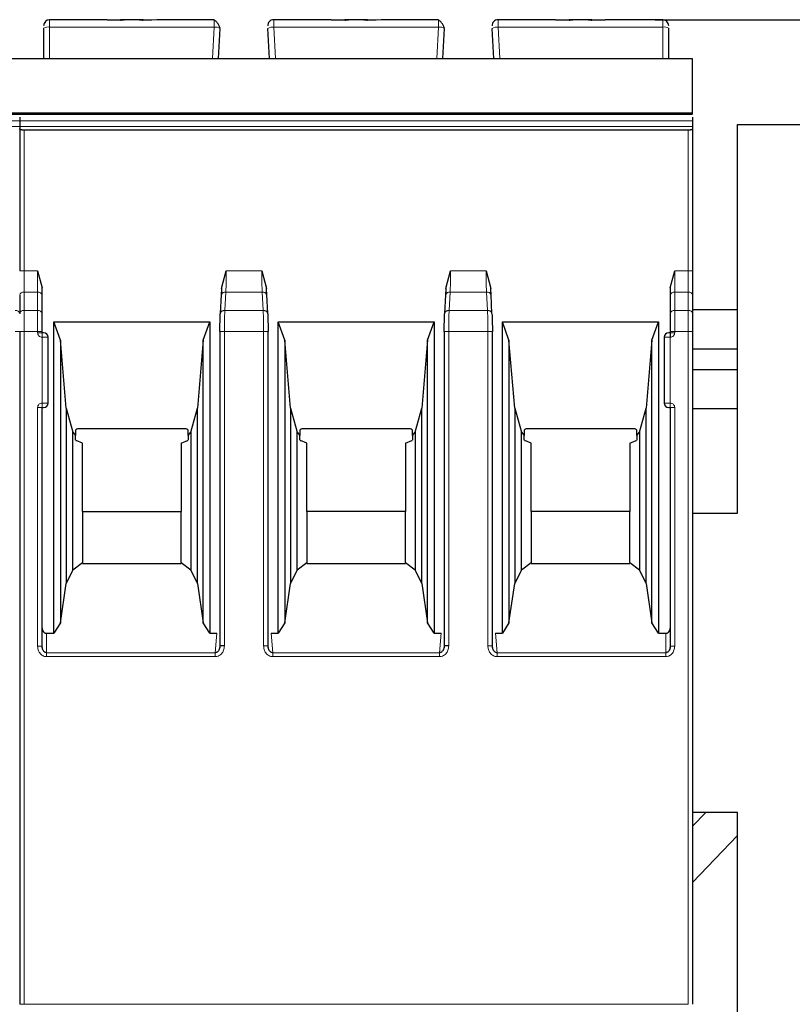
# Model space of a CAD drawing. Header units: millimetres. Extents: x 5 to 418, y 2 to 292.
# Tile 15 of 41: x 105 to 118, y 238 to 255. Entities that reach past the tile are written whole.
import ezdxf

# ---------------------------------------------------------------- set-up
doc = ezdxf.new("R2010")
doc.units = ezdxf.units.MM
doc.layers.add('SLD-0', color=7, linetype='Continuous')
doc.styles.add('SLDTEXTSTYLE0', font='TXT', dxfattribs={"width": 0.605})
doc.dimstyles.new('SLDDIMSTYLE0', dxfattribs={"dimtxt": 3.5, "dimasz": 3.302, "dimexe": 0, "dimexo": 0.0625, "dimgap": 0.875, "dimtad": 1, "dimlfac": 2, "dimrnd": 1e-09, "dimzin": 12, "dimdsep": 46, "dimtxsty": 'SLDTEXTSTYLE0', "dimsah": 1, "dimcen": 0.09, "dimadec": 0, "dimazin": 3, "dimtfac": 1, "dimtofl": 0, "dimtmove": 0, "dimatfit": 3, "dimfxl": 1, "dimfrac": 2, "dimtolj": 1, "dimtzin": 12, "dimarcsym": 0})

# ---------------------------------------------------------------- blocks, each defined once
blk = doc.blocks.new('_D_1')
at = {"layer": 'SLD-0', "color": 7}
for p, q in [((115.314, 254.797), (152.689, 254.797)), ((151.689, 254.797), (151.689, 183.247)), ((141.689, 183.247), (152.689, 183.247))]:
    blk.add_line(p, q, dxfattribs=at)
for points in [[(151.689, 254.797), (151.181, 251.495), (152.197, 251.495)], [(151.689, 183.247), (152.197, 186.549), (151.181, 186.549)]]:
    blk.add_solid(points, dxfattribs=at)
at = {"layer": 'SLD-0', "color": 7, "insert": (147.177, 213.007), "char_height": 3.5, "attachment_point": 1, "rotation": 90, "style": 'SLDTEXTSTYLE0'}
blk.add_mtext('143,1', dxfattribs=at)

msp = doc.modelspace()

# ---------------------------------------------------------------- linework, layer by layer
at = {"color": 7, "linetype": 'Continuous', "lineweight": 25}
for p, q in [((106.1485, 254.7972), (105.1888, 254.7972)), ((106.3746, 254.7879), (106.1485, 254.7972)), ((106.1485, 254.7972), (106.3746, 254.7972)), ((106.4371, 254.7972), (106.3746, 254.7972)), ((106.6906, 254.7972), (106.4371, 254.7972)), ((106.7531, 254.7972), (106.6906, 254.7972)), ((106.9792, 254.7972), (106.7531, 254.7879)), ((106.7531, 254.7972), (106.899, 254.7972)), ((107.9425, 254.7972), (106.9792, 254.7972)), ((109.8985, 254.7972), (108.9351, 254.7972)), ((110.1246, 254.7879), (109.8985, 254.7972)), ((109.8985, 254.7972), (110.1246, 254.7972)), ((110.1871, 254.7972), (110.1246, 254.7972)), ((110.4406, 254.7972), (110.1871, 254.7972)), ((110.5031, 254.7972), (110.4406, 254.7972)), ((110.7292, 254.7972), (110.5031, 254.7879)), ((110.5031, 254.7972), (110.649, 254.7972)), ((111.6925, 254.7972), (110.7292, 254.7972)), ((113.6485, 254.7972), (112.6851, 254.7972)), ((113.8746, 254.7879), (113.6485, 254.7972)), ((113.6485, 254.7972), (113.8746, 254.7972)), ((113.9371, 254.7972), (113.8746, 254.7972)), ((114.1906, 254.7972), (113.9371, 254.7972)), ((114.2531, 254.7972), (114.1906, 254.7972)), ((114.4792, 254.7972), (114.2531, 254.7879)), ((114.2531, 254.7972), (114.4792, 254.7972)), ((115.4388, 254.7972), (114.4792, 254.7972)), ((105.0888, 254.6559), (105.0888, 254.1472)), ((108.0138, 254.1472), (108.0402, 254.6507)), ((108.8638, 254.1472), (108.8374, 254.6507)), ((111.7638, 254.1472), (111.7902, 254.6507)), ((112.6138, 254.1472), (112.5874, 254.6507)), ((115.5388, 254.1472), (115.5388, 254.6559)), ((93.4388, 254.1472), (104.6888, 254.1472)), ((104.6888, 254.1472), (115.9388, 254.1472)), ((93.4388, 253.2203), (104.6888, 253.2203)), ((104.6888, 253.2203), (115.9388, 253.2203)), ((104.6888, 253.1662), (104.6888, 253.1683)), ((104.6888, 253.1662), (104.6888, 253.1064)), ((115.9388, 253.1662), (115.9388, 253.1064)), ((104.6888, 253.1064), (104.6888, 253.0124)), ((104.6888, 253.0124), (104.6888, 252.9763)), ((104.6888, 252.9763), (104.6888, 250.5974)), ((115.8638, 252.949), (104.7638, 252.949)), ((115.9388, 253.1064), (115.9388, 253.0124)), ((115.9388, 253.0124), (115.9388, 252.9763)), ((115.9388, 252.9763), (115.9388, 250.5974)), ((116.6888, 246.5472), (116.6888, 253.0472)), ((116.6888, 253.0472), (125.6888, 253.0472)), ((104.9888, 250.5974), (105.0638, 250.3135)), ((108.0638, 250.3067), (108.1428, 250.5973)), ((108.7348, 250.5974), (108.8138, 250.3067)), ((111.8138, 250.3067), (111.8928, 250.5973)), ((112.4848, 250.5974), (112.5638, 250.3067)), ((115.5638, 250.3135), (115.6388, 250.5974)), ((105.0638, 250.1908), (105.0638, 250.3135)), ((115.5638, 250.3135), (115.5638, 250.1908)), ((104.6888, 250.1909), (104.6888, 249.8837)), ((104.6888, 250.1908), (104.6888, 249.8837)), ((105.0638, 249.8837), (105.0638, 250.1908)), ((108.0594, 250.1993), (108.043, 249.8877)), ((108.8346, 249.8877), (108.8183, 250.1993)), ((111.8094, 250.1993), (111.793, 249.8877)), ((112.5846, 249.8877), (112.5683, 250.1993)), ((115.5638, 250.1908), (115.5638, 249.8837)), ((115.9388, 250.1908), (115.9388, 249.8837)), ((116.6888, 249.9472), (115.9388, 249.9472)), ((105.2578, 249.7453), (107.8698, 249.7453)), ((105.2578, 244.5412), (105.2578, 249.7453)), ((105.3688, 249.4403), (105.2578, 249.7453)), ((107.7588, 249.4403), (107.8698, 249.7453)), ((107.8698, 249.7453), (107.8698, 244.5412)), ((109.0078, 249.7453), (111.6198, 249.7453)), ((109.0078, 244.5412), (109.0078, 249.7453)), ((109.1188, 249.4403), (109.0078, 249.7453)), ((111.5088, 249.4403), (111.6198, 249.7453)), ((111.6198, 249.7453), (111.6198, 244.5412)), ((112.7578, 249.7453), (115.3698, 249.7453)), ((112.7578, 244.5412), (112.7578, 249.7453)), ((112.8688, 249.4403), (112.7578, 249.7453)), ((115.2588, 249.4403), (115.3698, 249.7453)), ((115.3698, 249.7453), (115.3698, 244.5412)), ((104.6888, 249.5832), (104.6888, 238.3403)), ((105.0638, 249.5653), (105.0638, 249.5832)), ((105.1638, 248.3903), (105.1638, 249.4903)), ((108.0365, 249.5832), (108.0365, 244.3292)), ((108.8412, 244.3292), (108.8412, 249.5832)), ((111.7865, 249.5832), (111.7865, 244.3292)), ((112.5912, 244.3292), (112.5912, 249.5832)), ((115.4638, 249.4903), (115.4638, 248.3903)), ((115.5638, 249.5832), (115.5638, 249.5653)), ((115.9388, 249.5832), (115.9388, 238.3403)), ((105.3688, 249.4403), (105.3688, 244.7173)), ((105.4681, 248.3053), (105.3688, 249.4403)), ((107.7588, 249.4403), (107.6595, 248.3053)), ((107.7588, 244.7173), (107.7588, 249.4403)), ((109.1188, 249.4403), (109.1188, 244.7173)), ((109.2181, 248.3053), (109.1188, 249.4403)), ((111.5088, 249.4403), (111.4095, 248.3053)), ((111.5088, 244.7173), (111.5088, 249.4403)), ((112.8688, 249.4403), (112.8688, 244.7173)), ((112.9681, 248.3053), (112.8688, 249.4403)), ((115.2588, 249.4403), (115.1595, 248.3053)), ((115.2588, 244.7173), (115.2588, 249.4403)), ((115.9388, 249.2972), (116.6888, 249.2972)), ((116.6888, 248.9472), (115.9388, 248.9472)), ((105.0638, 244.3247), (105.0638, 248.3153)), ((105.0638, 248.3153), (105.0888, 248.3153)), ((105.4681, 248.3053), (105.5753, 247.9053)), ((105.4681, 248.3053), (105.4681, 245.3726)), ((107.5523, 247.9053), (107.6595, 248.3053)), ((107.6595, 245.3726), (107.6595, 248.3053)), ((109.2181, 248.3053), (109.3253, 247.9053)), ((109.2181, 248.3053), (109.2181, 245.3726)), ((111.3023, 247.9053), (111.4095, 248.3053)), ((111.4095, 245.3726), (111.4095, 248.3053)), ((112.9681, 248.3053), (113.0753, 247.9053)), ((112.9681, 248.3053), (112.9681, 245.3726)), ((115.0523, 247.9053), (115.1595, 248.3053)), ((115.1595, 245.3726), (115.1595, 248.3053)), ((115.5388, 248.3153), (115.5638, 248.3153)), ((115.5638, 248.3153), (115.5638, 244.3247)), ((115.9388, 248.2972), (116.6888, 248.2972)), ((105.5753, 247.9053), (105.6213, 247.8462)), ((105.5753, 245.6035), (105.5753, 247.9053)), ((105.6213, 247.9364), (105.6213, 247.8462)), ((105.6213, 247.7714), (105.6213, 247.8462)), ((107.4463, 247.9603), (105.6813, 247.9603)), ((107.5063, 247.8462), (107.5063, 247.9364)), ((107.5063, 247.8462), (107.5523, 247.9053)), ((107.5063, 247.8462), (107.5063, 247.7714)), ((107.5523, 247.9053), (107.5523, 245.6035)), ((109.3253, 247.9053), (109.3713, 247.8462)), ((109.3253, 245.6035), (109.3253, 247.9053)), ((109.3713, 247.9364), (109.3713, 247.8462)), ((109.3713, 247.7714), (109.3713, 247.8462)), ((111.1963, 247.9603), (109.4313, 247.9603)), ((111.2563, 247.8462), (111.2563, 247.9364)), ((111.2563, 247.8462), (111.3023, 247.9053)), ((111.2563, 247.8462), (111.2563, 247.7714)), ((111.3023, 247.9053), (111.3023, 245.6035)), ((113.0753, 247.9053), (113.1213, 247.8462)), ((113.0753, 245.6035), (113.0753, 247.9053)), ((113.1213, 247.9364), (113.1213, 247.8462)), ((113.1213, 247.7714), (113.1213, 247.8462)), ((114.9463, 247.9603), (113.1813, 247.9603)), ((115.0063, 247.8462), (115.0063, 247.9364)), ((115.0063, 247.8462), (115.0523, 247.9053)), ((115.0063, 247.8462), (115.0063, 247.7714)), ((115.0523, 247.9053), (115.0523, 245.6035)), ((105.6267, 247.7653), (105.6353, 247.7653)), ((105.7388, 247.7203), (105.6353, 247.7653)), ((105.7388, 246.5796), (105.7388, 247.7203)), ((107.3888, 247.7203), (107.4923, 247.7653)), ((107.3888, 247.7203), (107.3888, 246.5796)), ((107.4923, 247.7653), (107.5011, 247.7653)), ((109.3767, 247.7653), (109.3853, 247.7653)), ((109.4888, 247.7203), (109.3853, 247.7653)), ((109.4888, 246.5796), (109.4888, 247.7203)), ((111.1388, 247.7203), (111.2423, 247.7653)), ((111.1388, 247.7203), (111.1388, 246.5796)), ((111.2423, 247.7653), (111.2511, 247.7653)), ((113.1267, 247.7653), (113.1353, 247.7653)), ((113.2388, 247.7203), (113.1353, 247.7653)), ((113.2388, 246.5796), (113.2388, 247.7203)), ((114.8888, 247.7203), (114.9923, 247.7653)), ((114.8888, 247.7203), (114.8888, 246.5796)), ((114.9923, 247.7653), (115.0011, 247.7653)), ((105.7388, 246.5796), (105.7388, 245.7248)), ((105.7388, 246.5796), (107.3888, 246.5796)), ((107.3888, 245.7248), (107.3888, 246.5796)), ((109.4888, 246.5796), (109.4888, 245.7248)), ((111.1388, 246.5796), (109.4888, 246.5796)), ((111.1388, 245.7248), (111.1388, 246.5796)), ((113.2388, 246.5796), (113.2388, 245.7248)), ((114.8888, 246.5796), (113.2388, 246.5796)), ((114.8888, 245.7248), (114.8888, 246.5796)), ((115.9388, 246.5472), (116.6888, 246.5472)), ((105.5753, 245.6035), (105.7388, 245.7248)), ((105.7388, 245.7248), (105.7388, 245.7103)), ((105.7388, 245.7103), (107.3888, 245.7103)), ((107.3888, 245.7248), (107.3888, 245.7103)), ((107.3888, 245.7248), (107.5523, 245.6035)), ((109.3253, 245.6035), (109.4888, 245.7248)), ((109.4888, 245.7248), (109.4888, 245.7103)), ((109.4888, 245.7103), (111.1388, 245.7103)), ((111.1388, 245.7248), (111.1388, 245.7103)), ((111.1388, 245.7248), (111.3023, 245.6035)), ((113.0753, 245.6035), (113.2388, 245.7248)), ((113.2388, 245.7248), (113.2388, 245.7103)), ((113.2388, 245.7103), (114.8888, 245.7103)), ((114.8888, 245.7248), (114.8888, 245.7103)), ((114.8888, 245.7248), (115.0523, 245.6035)), ((105.5753, 245.6035), (105.4681, 245.3726)), ((107.6595, 245.3726), (107.5523, 245.6035)), ((109.3253, 245.6035), (109.2181, 245.3726)), ((111.4095, 245.3726), (111.3023, 245.6035)), ((113.0753, 245.6035), (112.9681, 245.3726)), ((115.1595, 245.3726), (115.0523, 245.6035)), ((105.3688, 244.7173), (105.4681, 245.3726)), ((107.6595, 245.3726), (107.7588, 244.7173)), ((109.1188, 244.7173), (109.2181, 245.3726)), ((111.4095, 245.3726), (111.5088, 244.7173)), ((112.8688, 244.7173), (112.9681, 245.3726)), ((115.1595, 245.3726), (115.2588, 244.7173)), ((105.3688, 244.7173), (105.2578, 244.5412)), ((107.8698, 244.5412), (107.7588, 244.7173)), ((109.1188, 244.7173), (109.0078, 244.5412)), ((111.6198, 244.5412), (111.5088, 244.7173)), ((112.8688, 244.7173), (112.7578, 244.5412)), ((115.3698, 244.5412), (115.2588, 244.7173)), ((105.1388, 244.5412), (105.2578, 244.5412)), ((107.8698, 244.5412), (107.9868, 244.5412)), ((108.8909, 244.5412), (109.0078, 244.5412)), ((111.6198, 244.5412), (111.7368, 244.5412)), ((112.6409, 244.5412), (112.7578, 244.5412)), ((115.3698, 244.5412), (115.4888, 244.5412)), ((105.0687, 244.2863), (105.0626, 244.3247)), ((108.0373, 244.3292), (108.0293, 244.285)), ((108.8484, 244.285), (108.8403, 244.3292)), ((111.7873, 244.3292), (111.7793, 244.285)), ((112.5984, 244.285), (112.5903, 244.3292)), ((115.5651, 244.3247), (115.5589, 244.2863)), ((116.1603, 241.5472), (115.9388, 241.3163)), ((116.6888, 241.5472), (115.9388, 241.5472)), ((116.6888, 237.5472), (116.6888, 241.5472)), ((115.9388, 240.3772), (116.6888, 241.1592))]:
    msp.add_line(p, q, dxfattribs=at)
at = {"color": 7, "linetype": 'Continuous', "lineweight": 18}
for p, q in [((105.1888, 254.6733), (105.1888, 254.7972)), ((115.4388, 254.6733), (115.4388, 254.7972)), ((105.1888, 254.1472), (105.1888, 254.6733)), ((107.9403, 254.6733), (105.1888, 254.6733)), ((107.9128, 254.1472), (107.9403, 254.6733)), ((108.9649, 254.1472), (108.9373, 254.6733)), ((111.6903, 254.6733), (108.9373, 254.6733)), ((111.6628, 254.1472), (111.6903, 254.6733)), ((112.7149, 254.1472), (112.6873, 254.6733)), ((115.4388, 254.6733), (112.6873, 254.6733)), ((115.4388, 254.1472), (115.4388, 254.6733)), ((104.6888, 254.1407), (93.4388, 254.1407)), ((115.9388, 254.1407), (104.6888, 254.1407)), ((93.4388, 253.1064), (104.6888, 253.1064)), ((93.4388, 253.0124), (104.6888, 253.0124)), ((104.6888, 253.1064), (115.9388, 253.1064)), ((104.6888, 253.0124), (115.9388, 253.0124)), ((104.7638, 250.5974), (104.7638, 252.949)), ((115.8638, 250.5974), (115.8638, 252.949)), ((104.7638, 250.5974), (104.6888, 250.5974)), ((104.7638, 250.2439), (104.7638, 250.5974)), ((104.7638, 250.5974), (104.9888, 250.5974)), ((104.9888, 250.5974), (104.9888, 250.2439)), ((108.1428, 250.5973), (108.7348, 250.5974)), ((111.8928, 250.5973), (112.4848, 250.5974)), ((115.6388, 250.2439), (115.6388, 250.5974)), ((115.6388, 250.5974), (115.8638, 250.5974)), ((115.8638, 250.5974), (115.8638, 250.2439)), ((115.9388, 250.5974), (115.8638, 250.5974)), ((104.7638, 249.9368), (104.7638, 250.2439)), ((104.9888, 250.2439), (104.7638, 250.2439)), ((104.9888, 249.9368), (104.9888, 250.2439)), ((108.0638, 250.3067), (108.0591, 250.1908)), ((108.1179, 249.9368), (108.134, 250.2439)), ((108.7436, 250.2439), (108.134, 250.2439)), ((108.7436, 250.2439), (108.7597, 249.9368)), ((108.8138, 250.3067), (108.8185, 250.1908)), ((111.8138, 250.3067), (111.8091, 250.1908)), ((111.8679, 249.9368), (111.884, 250.2439)), ((112.4936, 250.2439), (111.884, 250.2439)), ((112.4936, 250.2439), (112.5097, 249.9368)), ((112.5638, 250.3067), (112.5685, 250.1908)), ((115.6388, 250.2439), (115.6388, 249.9368)), ((115.8638, 250.2439), (115.6388, 250.2439)), ((115.8638, 250.2439), (115.8638, 249.9368)), ((104.7638, 249.5832), (104.7638, 249.9368)), ((104.9888, 249.9368), (104.7638, 249.9368)), ((104.9888, 249.5832), (104.9888, 249.9368)), ((108.7597, 249.9368), (108.1179, 249.9368)), ((112.5097, 249.9368), (111.8679, 249.9368)), ((115.6388, 249.9368), (115.6388, 249.5832)), ((115.8638, 249.9368), (115.6388, 249.9368)), ((115.8638, 249.9368), (115.8638, 249.5832)), ((104.6888, 249.5832), (104.6138, 249.5832)), ((104.7638, 249.5832), (104.6888, 249.5832)), ((104.7638, 238.3403), (104.7638, 249.5832)), ((104.9888, 249.5832), (104.7638, 249.5832)), ((104.9888, 249.5653), (104.9888, 249.5832)), ((105.0638, 249.5832), (104.9888, 249.5832)), ((104.9888, 249.5653), (105.0638, 249.5653)), ((105.0638, 249.4903), (105.0638, 249.5653)), ((105.0638, 248.3903), (105.0638, 249.4903)), ((105.1638, 249.4903), (105.0638, 249.4903)), ((108.1114, 249.5832), (108.1114, 244.3292)), ((108.7662, 249.5832), (108.1114, 249.5832)), ((108.7662, 244.3292), (108.7662, 249.5832)), ((111.8614, 249.5832), (111.8614, 244.3292)), ((112.5162, 249.5832), (111.8614, 249.5832)), ((112.5162, 244.3292), (112.5162, 249.5832)), ((115.5638, 249.4903), (115.4638, 249.4903)), ((115.6388, 249.5832), (115.5638, 249.5832)), ((115.5638, 249.5653), (115.6388, 249.5653)), ((115.5638, 249.4903), (115.5638, 248.3903)), ((115.6388, 249.5832), (115.6388, 249.5653)), ((115.8638, 249.5832), (115.6388, 249.5832)), ((115.8638, 238.3403), (115.8638, 249.5832)), ((115.9388, 249.5832), (115.8638, 249.5832)), ((105.0638, 248.3903), (105.1638, 248.3903)), ((115.4638, 248.3903), (115.5638, 248.3903)), ((115.5638, 248.3903), (115.5638, 248.3153)), ((104.9888, 244.3247), (104.9888, 248.3153)), ((115.6388, 248.3153), (115.5638, 248.3153)), ((115.6388, 248.3153), (115.6388, 244.3247)), ((105.1388, 244.5412), (105.1388, 244.2164)), ((107.9868, 244.5412), (107.9573, 244.2164)), ((108.9204, 244.2164), (108.8909, 244.5412)), ((111.7368, 244.5412), (111.7073, 244.2164)), ((112.6704, 244.2164), (112.6409, 244.5412)), ((115.4888, 244.2164), (115.4888, 244.5412)), ((104.9888, 244.3247), (105.0638, 244.3247)), ((108.7662, 244.3292), (108.8412, 244.3292)), ((112.5162, 244.3292), (112.5912, 244.3292)), ((115.6388, 244.3247), (115.5638, 244.3247)), ((107.9573, 244.2164), (105.1388, 244.2164)), ((107.9573, 244.1515), (105.1388, 244.1515)), ((107.9573, 244.1515), (107.9573, 244.2164)), ((111.7073, 244.2164), (108.9204, 244.2164)), ((111.7073, 244.1515), (108.9204, 244.1515)), ((111.7073, 244.1515), (111.7073, 244.2164)), ((115.4888, 244.2164), (112.6704, 244.2164)), ((115.4888, 244.1515), (112.6704, 244.1515)), ((115.4888, 244.1515), (115.4888, 244.2164)), ((104.7638, 238.3403), (104.6888, 238.3403)), ((104.7638, 238.3403), (115.8638, 238.3403))]:
    msp.add_line(p, q, dxfattribs=at)
at = {"color": 7, "linetype": 'Continuous', "lineweight": 25, "flags": 128}
for points in [[(93.4388, 253.2377), (98.5292, 253.2377), (104.6888, 253.2377)], [(104.6888, 253.2377), (109.7792, 253.2377), (115.9388, 253.2377)]]:
    msp.add_lwpolyline(points, dxfattribs=at)
at = {"color": 7, "linetype": 'Continuous', "lineweight": 18, "flags": 128}
msp.add_lwpolyline([(105.1388, 244.1515), (105.1388, 244.1613), (105.1388, 244.1709), (105.1388, 244.1802), (105.1388, 244.189), (105.1388, 244.1971), (105.1388, 244.2045), (105.1388, 244.211), (105.1388, 244.2164)], dxfattribs=at)
at = {"color": 7, "linetype": 'Continuous', "lineweight": 25}
for centre, radius, start, end in [((105.1888, 254.6972), 0.1, 90, 180), ((108.9351, 254.6972), 0.1, 90, 183), ((112.6851, 254.6972), 0.1, 90, 183), ((115.4388, 254.6972), 0.1, 0, 90), ((105.0888, 249.4903), 0.075, 0, 90), ((115.5388, 249.4903), 0.075, 90, 180), ((105.0888, 248.3903), 0.075, 270, 0), ((115.5388, 248.3903), 0.075, 180, 270)]:
    msp.add_arc(centre, radius, start, end, dxfattribs=at)
at = {"color": 7, "linetype": 'Continuous', "lineweight": 18}
for centre, radius, start, end in [((105.1646, 254.5163), 0.1589, 81.22052, 118.48164), ((107.9566, 254.5133), 0.1608, 58.68141, 95.8167), ((108.921, 254.5133), 0.1608, 84.1833, 121.31859), ((111.7066, 254.5133), 0.1608, 58.68141, 95.8167), ((112.671, 254.5133), 0.1608, 84.1833, 121.31859), ((115.4631, 254.5163), 0.1589, 61.51865, 98.77885), ((104.7544, 250.1776), 0.067, 81.95154, 168.57346), ((104.9982, 250.1776), 0.067, 11.42175, 98.04947), ((115.6294, 250.1776), 0.067, 81.95053, 168.57825), ((115.8732, 250.1776), 0.0669, 11.41848, 98.05015), ((104.6232, 249.8705), 0.067, 11.42175, 98.04947), ((104.7544, 249.8705), 0.067, 81.95053, 168.57825), ((104.9982, 249.8705), 0.067, 11.42029, 98.04978), ((115.6294, 249.8705), 0.067, 81.95053, 168.57825), ((115.8732, 249.8705), 0.067, 11.42175, 98.04947)]:
    msp.add_arc(centre, radius, start, end, dxfattribs=at)
at = {"color": 7, "linetype": 'Continuous', "lineweight": 25}
for points, knots in [([(106.3746, 254.7879), (106.383, 254.7906), (106.4013, 254.7965), (106.4245, 254.797), (106.4371, 254.7972)], [0, 0, 0, 0, 0.4579284, 1, 1, 1, 1]), ([(106.6906, 254.7972), (106.7031, 254.797), (106.7263, 254.7965), (106.7447, 254.7906), (106.7531, 254.7879)], [0, 0, 0, 0, 0.5420716, 1, 1, 1, 1]), ([(108.0386, 254.654), (108.0374, 254.6585), (108.035, 254.6679), (108.0277, 254.686), (108.0177, 254.7063), (108.0049, 254.7277), (107.9902, 254.748), (107.9743, 254.7657), (107.958, 254.7799), (107.9473, 254.7854), (107.942, 254.7882)], [0, 0, 0, 0, 0.1041223, 0.2173661, 0.3387311, 0.466618, 0.5989558, 0.7334542, 0.8678188, 1, 1, 1, 1]), ([(110.1246, 254.7879), (110.133, 254.7906), (110.1513, 254.7965), (110.1745, 254.797), (110.1871, 254.7972)], [0, 0, 0, 0, 0.4579284, 1, 1, 1, 1]), ([(110.4406, 254.7972), (110.4531, 254.797), (110.4763, 254.7965), (110.4947, 254.7906), (110.5031, 254.7879)], [0, 0, 0, 0, 0.5420716, 1, 1, 1, 1]), ([(111.7886, 254.654), (111.7874, 254.6585), (111.785, 254.6679), (111.7777, 254.686), (111.7677, 254.7063), (111.7549, 254.7277), (111.7402, 254.748), (111.7243, 254.7657), (111.708, 254.7799), (111.6973, 254.7854), (111.692, 254.7882)], [0, 0, 0, 0, 0.10412226, 0.2173661, 0.33873109, 0.46661804, 0.59895583, 0.73345417, 0.86781878, 1, 1, 1, 1]), ([(113.8746, 254.7879), (113.883, 254.7906), (113.9013, 254.7965), (113.9245, 254.797), (113.9371, 254.7972)], [0, 0, 0, 0, 0.4579284, 1, 1, 1, 1]), ([(114.1906, 254.7972), (114.2031, 254.797), (114.2263, 254.7965), (114.2447, 254.7906), (114.2531, 254.7879)], [0, 0, 0, 0, 0.5420716, 1, 1, 1, 1]), ([(115.9388, 253.2244), (115.9388, 253.2234), (115.9388, 253.2214), (115.9388, 253.2509), (115.9388, 253.3087), (115.9388, 253.4176), (115.9388, 253.613), (115.9388, 253.819), (115.9388, 253.9936), (115.9388, 254.0838), (115.9388, 254.1285), (115.9388, 254.1374), (115.9388, 254.1407)], [0, 0, 0, 0, 0.0617619, 0.1234702, 0.1876708, 0.2776409, 0.4279074, 0.6784767, 0.7825399, 0.8878107, 0.9590296, 1, 1, 1, 1]), ([(104.7638, 252.949), (104.759, 252.9491), (104.7493, 252.9493), (104.7351, 252.9509), (104.7217, 252.9535), (104.7074, 252.9578), (104.6967, 252.9636), (104.69, 252.9701), (104.6892, 252.9742), (104.6888, 252.9763)], [0, 0, 0, 0, 0.118116, 0.2398408, 0.3657075, 0.496198, 0.7072125, 0.8434553, 1, 1, 1, 1]), ([(115.9388, 252.9763), (115.9384, 252.9742), (115.9376, 252.9701), (115.9309, 252.9636), (115.9202, 252.9578), (115.9059, 252.9535), (115.8925, 252.9509), (115.8783, 252.9493), (115.8686, 252.9491), (115.8638, 252.949)], [0, 0, 0, 0, 0.1565292, 0.2927668, 0.5038018, 0.6342836, 0.7601474, 0.8818752, 1, 1, 1, 1]), ([(108.0654, 250.3399), (108.0649, 250.3219), (108.0636, 250.2709), (108.0616, 250.2291), (108.0603, 250.2021)], [0, 0, 0, 0, 0.3539452, 1, 1, 1, 1]), ([(108.8174, 250.2021), (108.8161, 250.2291), (108.814, 250.2709), (108.8127, 250.3219), (108.8122, 250.3399)], [0, 0, 0, 0, 0.6459768, 1, 1, 1, 1]), ([(111.8154, 250.3399), (111.8149, 250.3219), (111.8136, 250.2709), (111.8116, 250.2291), (111.8103, 250.2021)], [0, 0, 0, 0, 0.3539452, 1, 1, 1, 1]), ([(112.5674, 250.2021), (112.5661, 250.2291), (112.564, 250.2709), (112.5627, 250.3219), (112.5622, 250.3399)], [0, 0, 0, 0, 0.6459767, 1, 1, 1, 1]), ([(108.0365, 249.5832), (108.0368, 249.6395), (108.0374, 249.7521), (108.0412, 249.8399), (108.043, 249.8837)], [0, 0, 0, 0, 0.5004549, 1, 1, 1, 1]), ([(108.8346, 249.8837), (108.8365, 249.8398), (108.8402, 249.752), (108.8408, 249.6395), (108.8411, 249.5832)], [0, 0, 0, 0, 0.50021966, 1, 1, 1, 1]), ([(111.7865, 249.5832), (111.7868, 249.6395), (111.7874, 249.7521), (111.7912, 249.8399), (111.793, 249.8837)], [0, 0, 0, 0, 0.5004549, 1, 1, 1, 1]), ([(112.5846, 249.8837), (112.5865, 249.8398), (112.5902, 249.752), (112.5908, 249.6395), (112.5911, 249.5832)], [0, 0, 0, 0, 0.5002197, 1, 1, 1, 1]), ([(105.0888, 249.5653), (105.0885, 249.5653), (105.0877, 249.5653), (105.0828, 249.5653), (105.0779, 249.5653), (105.0721, 249.5653), (105.0672, 249.5653), (105.0638, 249.5653)], [0, 0, 0, 0, 0.2491731, 0.4989908, 0.624116, 0.7460587, 1, 1, 1, 1]), ([(115.5638, 249.5653), (115.5605, 249.5653), (115.554, 249.5653), (115.5471, 249.5653), (115.5429, 249.5653), (115.5397, 249.5653), (115.5392, 249.5653), (115.5388, 249.5653)], [0, 0, 0, 0, 0.2491731, 0.4989908, 0.624116, 0.7460587, 1, 1, 1, 1]), ([(115.5638, 249.5653), (115.5638, 249.5643), (115.5638, 249.5628), (115.5638, 249.5534), (115.5638, 249.5438), (115.5638, 249.5317), (115.5638, 249.5143), (115.5638, 249.4998), (115.5638, 249.4903)], [0, 0, 0, 0, 0.2394567, 0.3683606, 0.5, 0.6316394, 0.7605433, 1, 1, 1, 1]), ([(105.6813, 247.9603), (105.6751, 247.9601), (105.663, 247.9596), (105.6462, 247.9548), (105.6318, 247.9471), (105.6249, 247.9401), (105.6213, 247.9364)], [0, 0, 0, 0, 0.2585769, 0.4994275, 0.7405801, 1, 1, 1, 1]), ([(107.5063, 247.9364), (107.5028, 247.9401), (107.4959, 247.9471), (107.4814, 247.9548), (107.4646, 247.9596), (107.4526, 247.9601), (107.4463, 247.9603)], [0, 0, 0, 0, 0.2594199, 0.5005725, 0.7414231, 1, 1, 1, 1]), ([(109.4313, 247.9603), (109.4251, 247.9601), (109.413, 247.9596), (109.3962, 247.9548), (109.3818, 247.9471), (109.3749, 247.9401), (109.3713, 247.9364)], [0, 0, 0, 0, 0.2585769, 0.4994275, 0.7405801, 1, 1, 1, 1]), ([(111.2563, 247.9364), (111.2528, 247.9401), (111.2459, 247.9471), (111.2314, 247.9548), (111.2146, 247.9596), (111.2026, 247.9601), (111.1963, 247.9603)], [0, 0, 0, 0, 0.2594199, 0.5005725, 0.7414231, 1, 1, 1, 1]), ([(113.1813, 247.9603), (113.1751, 247.9601), (113.163, 247.9596), (113.1462, 247.9548), (113.1318, 247.9471), (113.1249, 247.9401), (113.1213, 247.9364)], [0, 0, 0, 0, 0.2585769, 0.4994275, 0.7405801, 1, 1, 1, 1]), ([(115.0063, 247.9364), (115.0028, 247.9401), (114.9959, 247.9471), (114.9814, 247.9548), (114.9646, 247.9596), (114.9526, 247.9601), (114.9463, 247.9603)], [0, 0, 0, 0, 0.2594199, 0.5005725, 0.7414231, 1, 1, 1, 1]), ([(105.0638, 244.6278), (105.0648, 244.6169), (105.0667, 244.5953), (105.0807, 244.5714), (105.0954, 244.5559), (105.1086, 244.5474), (105.1232, 244.5421), (105.1336, 244.5415), (105.1388, 244.5412)], [0, 0, 0, 0, 0.2549728, 0.5077881, 0.6363019, 0.7568034, 0.8757908, 1, 1, 1, 1]), ([(115.4888, 244.5412), (115.4941, 244.5415), (115.5043, 244.5421), (115.519, 244.5474), (115.5321, 244.556), (115.5469, 244.5713), (115.561, 244.5953), (115.5629, 244.6169), (115.5638, 244.6278)], [0, 0, 0, 0, 0.1235306, 0.2423113, 0.3630193, 0.4920327, 0.7438985, 1, 1, 1, 1]), ([(105.1388, 244.2164), (105.1336, 244.2169), (105.1228, 244.2179), (105.1074, 244.2256), (105.093, 244.2378), (105.0794, 244.2566), (105.0669, 244.2857), (105.065, 244.3101), (105.0638, 244.3247)], [0, 0, 0, 0, 0.1031143, 0.2156498, 0.3421468, 0.4858283, 0.6937694, 1, 1, 1, 1]), ([(108.0365, 244.3292), (108.0344, 244.3111), (108.031, 244.2819), (108.0139, 244.2507), (107.9987, 244.2338), (107.9853, 244.2241), (107.9714, 244.2179), (107.9619, 244.2169), (107.9573, 244.2164)], [0, 0, 0, 0, 0.3663059, 0.5882697, 0.7084095, 0.8155914, 0.9118546, 1, 1, 1, 1]), ([(108.9204, 244.2164), (108.9151, 244.217), (108.9041, 244.2183), (108.8883, 244.2265), (108.8733, 244.2392), (108.8593, 244.2582), (108.8454, 244.288), (108.8428, 244.3133), (108.8411, 244.3292)], [0, 0, 0, 0, 0.1003675, 0.2126608, 0.3407508, 0.4872618, 0.6792886, 1, 1, 1, 1]), ([(111.7865, 244.3292), (111.7844, 244.3111), (111.781, 244.2819), (111.7639, 244.2507), (111.7487, 244.2338), (111.7353, 244.2241), (111.7214, 244.2179), (111.7119, 244.2169), (111.7073, 244.2164)], [0, 0, 0, 0, 0.3663059, 0.5882697, 0.7084095, 0.8155914, 0.9118546, 1, 1, 1, 1]), ([(112.6704, 244.2164), (112.6651, 244.217), (112.6541, 244.2183), (112.6383, 244.2265), (112.6233, 244.2392), (112.6093, 244.2582), (112.5954, 244.288), (112.5928, 244.3133), (112.5911, 244.3292)], [0, 0, 0, 0, 0.1003675, 0.2126608, 0.3407508, 0.4872618, 0.6792886, 1, 1, 1, 1]), ([(115.5638, 244.3247), (115.5623, 244.308), (115.5598, 244.2801), (115.5442, 244.2496), (115.5294, 244.2328), (115.5165, 244.2235), (115.5028, 244.2175), (115.4934, 244.2168), (115.4888, 244.2164)], [0, 0, 0, 0, 0.3513238, 0.5859742, 0.7049318, 0.8117962, 0.9090581, 1, 1, 1, 1])]:
    msp.add_open_spline(points, degree=3, knots=knots, dxfattribs=at)
at = {"color": 7, "linetype": 'Continuous', "lineweight": 18}
for points, knots in [([(107.9403, 254.6733), (107.9405, 254.6833), (107.9409, 254.7028), (107.9414, 254.737), (107.942, 254.7699), (107.9424, 254.7932), (107.9425, 254.7959), (107.9425, 254.7972)], [0, 0, 0, 0, 0.1472058, 0.2881607, 0.5502057, 0.7875079, 1, 1, 1, 1]), ([(108.9373, 254.6733), (108.9371, 254.6833), (108.9368, 254.703), (108.9362, 254.7372), (108.9357, 254.7701), (108.9352, 254.7932), (108.9352, 254.796), (108.9351, 254.7972)], [0, 0, 0, 0, 0.147993, 0.2895103, 0.5519987, 0.7888528, 1, 1, 1, 1]), ([(111.6903, 254.6733), (111.6905, 254.6833), (111.6909, 254.7028), (111.6914, 254.737), (111.692, 254.7699), (111.6924, 254.7932), (111.6925, 254.7959), (111.6925, 254.7972)], [0, 0, 0, 0, 0.1472058, 0.2881607, 0.5502057, 0.7875079, 1, 1, 1, 1]), ([(112.6873, 254.6733), (112.6871, 254.6833), (112.6868, 254.703), (112.6862, 254.7372), (112.6857, 254.7701), (112.6852, 254.7932), (112.6852, 254.796), (112.6851, 254.7972)], [0, 0, 0, 0, 0.147993, 0.2895103, 0.5519987, 0.7888528, 1, 1, 1, 1]), ([(108.134, 250.2439), (108.1354, 250.2694), (108.138, 250.3196), (108.1417, 250.4367), (108.1424, 250.5336), (108.1428, 250.5973)], [0, 0, 0, 0, 0.2604761, 0.5143228, 1, 1, 1, 1]), ([(108.7348, 250.5974), (108.7352, 250.5338), (108.7359, 250.4369), (108.7396, 250.3198), (108.7423, 250.2694), (108.7436, 250.2439)], [0, 0, 0, 0, 0.4852383, 0.7391943, 1, 1, 1, 1]), ([(111.884, 250.2439), (111.8854, 250.2694), (111.888, 250.3196), (111.8917, 250.4367), (111.8924, 250.5336), (111.8928, 250.5973)], [0, 0, 0, 0, 0.2604761, 0.5143228, 1, 1, 1, 1]), ([(112.4848, 250.5974), (112.4852, 250.5338), (112.4859, 250.4369), (112.4896, 250.3198), (112.4923, 250.2694), (112.4936, 250.2439)], [0, 0, 0, 0, 0.4852402, 0.7391957, 1, 1, 1, 1]), ([(108.1179, 249.9368), (108.1169, 249.9112), (108.115, 249.8608), (108.1122, 249.7437), (108.1117, 249.6468), (108.1114, 249.5832)], [0, 0, 0, 0, 0.2609473, 0.5149579, 1, 1, 1, 1]), ([(108.7662, 249.5832), (108.7659, 249.6468), (108.7654, 249.7437), (108.7627, 249.8609), (108.7607, 249.9113), (108.7597, 249.9368)], [0, 0, 0, 0, 0.4851976, 0.7391696, 1, 1, 1, 1]), ([(111.8679, 249.9368), (111.8669, 249.9112), (111.865, 249.8608), (111.8622, 249.7437), (111.8617, 249.6468), (111.8614, 249.5832)], [0, 0, 0, 0, 0.2609473, 0.5149579, 1, 1, 1, 1]), ([(112.5162, 249.5832), (112.5159, 249.6468), (112.5154, 249.7437), (112.5127, 249.8609), (112.5107, 249.9113), (112.5097, 249.9368)], [0, 0, 0, 0, 0.4851977, 0.7391696, 1, 1, 1, 1]), ([(105.0638, 249.4903), (105.054, 249.4913), (105.0342, 249.4934), (105.0097, 249.5111), (104.9918, 249.5356), (104.9898, 249.5554), (104.9888, 249.5653)], [0, 0, 0, 0, 0.2491266, 0.4998627, 0.7491353, 1, 1, 1, 1]), ([(115.6388, 249.5653), (115.6378, 249.5555), (115.6358, 249.5357), (115.618, 249.5112), (115.5935, 249.4933), (115.5737, 249.4913), (115.5638, 249.4903)], [0, 0, 0, 0, 0.2491265, 0.4998627, 0.7491353, 1, 1, 1, 1]), ([(104.9888, 248.3153), (104.9898, 248.3252), (104.9919, 248.3449), (105.0096, 248.3694), (105.0341, 248.3873), (105.0539, 248.3893), (105.0638, 248.3903)], [0, 0, 0, 0, 0.2491265, 0.4998627, 0.7491353, 1, 1, 1, 1]), ([(115.5638, 248.3903), (115.5737, 248.3893), (115.5934, 248.3873), (115.6179, 248.3695), (115.6358, 248.345), (115.6378, 248.3252), (115.6388, 248.3153)], [0, 0, 0, 0, 0.24912655, 0.49986267, 0.74913526, 1, 1, 1, 1]), ([(105.1388, 244.1515), (105.1276, 244.1523), (105.1048, 244.154), (105.0736, 244.1674), (105.0461, 244.1868), (105.0184, 244.2178), (104.9935, 244.2641), (104.9904, 244.3042), (104.9888, 244.3247)], [0, 0, 0, 0, 0.1327547, 0.2692075, 0.3951168, 0.5277002, 0.7595413, 1, 1, 1, 1]), ([(108.1114, 244.3292), (108.109, 244.3054), (108.1041, 244.2578), (108.0718, 244.2065), (108.0376, 244.1765), (108.0031, 244.1568), (107.9747, 244.1535), (107.9573, 244.1515)], [0, 0, 0, 0, 0.274135, 0.5479337, 0.6740621, 0.7993135, 1, 1, 1, 1]), ([(108.9204, 244.1515), (108.9091, 244.1523), (108.8861, 244.1541), (108.8543, 244.1675), (108.826, 244.1874), (108.7963, 244.2202), (108.7713, 244.2683), (108.7679, 244.3095), (108.7662, 244.3292)], [0, 0, 0, 0, 0.1301456, 0.2646137, 0.3919831, 0.5265773, 0.7730368, 1, 1, 1, 1]), ([(111.8614, 244.3292), (111.859, 244.3054), (111.8541, 244.2578), (111.8218, 244.2065), (111.7876, 244.1765), (111.7531, 244.1568), (111.7247, 244.1535), (111.7073, 244.1515)], [0, 0, 0, 0, 0.2741365, 0.5479368, 0.674066, 0.7993181, 1, 1, 1, 1]), ([(112.6704, 244.1515), (112.6591, 244.1523), (112.6361, 244.1541), (112.6043, 244.1675), (112.576, 244.1874), (112.5463, 244.2202), (112.5213, 244.2683), (112.5179, 244.3095), (112.5162, 244.3292)], [0, 0, 0, 0, 0.1301456, 0.2646137, 0.3919831, 0.5265773, 0.7730368, 1, 1, 1, 1]), ([(115.6388, 244.3247), (115.6366, 244.3017), (115.632, 244.2557), (115.6012, 244.2056), (115.568, 244.1762), (115.5341, 244.1567), (115.5061, 244.1535), (115.4888, 244.1515)], [0, 0, 0, 0, 0.2713487, 0.543346, 0.6701531, 0.7962742, 1, 1, 1, 1])]:
    msp.add_open_spline(points, degree=3, knots=knots, dxfattribs=at)
at = {"color": 7, "linetype": 'Continuous', "lineweight": 25}
for points in [[(115.9388, 250.5974), (115.9388, 250.5213), (115.9388, 250.369), (115.9388, 250.2502), (115.9388, 250.1908)], [(105.0638, 249.5832), (105.0638, 249.6395), (105.0638, 249.752), (105.0638, 249.8398), (105.0638, 249.8837)], [(115.5638, 249.8837), (115.5638, 249.8398), (115.5638, 249.752), (115.5638, 249.6395), (115.5638, 249.5832)], [(115.9388, 249.8837), (115.9388, 249.8398), (115.9388, 249.752), (115.9388, 249.6395), (115.9388, 249.5832)], [(108.1114, 244.3292), (108.1063, 244.3292), (108.0962, 244.3292), (108.0816, 244.3292), (108.0682, 244.3292), (108.0566, 244.3292), (108.0473, 244.3292), (108.0406, 244.3292), (108.0366, 244.3292), (108.0365, 244.3292), (108.0365, 244.3292)], [(111.8614, 244.3292), (111.8563, 244.3292), (111.8462, 244.3292), (111.8316, 244.3292), (111.8182, 244.3292), (111.8066, 244.3292), (111.7973, 244.3292), (111.7906, 244.3292), (111.7866, 244.3292), (111.7865, 244.3292), (111.7865, 244.3292)]]:
    msp.add_open_spline(points, degree=3, dxfattribs=at)
at = {"color": 7, "linetype": 'Continuous', "lineweight": 18}
for points in [[(108.0591, 250.1908), (108.0592, 250.1944), (108.0594, 250.2015), (108.0636, 250.2117), (108.0703, 250.2211), (108.0797, 250.2293), (108.0912, 250.236), (108.1045, 250.2407), (108.119, 250.2437), (108.129, 250.2438), (108.134, 250.2439)], [(108.7436, 250.2439), (108.7486, 250.2438), (108.7587, 250.2437), (108.7731, 250.2407), (108.7864, 250.236), (108.7979, 250.2293), (108.8073, 250.2211), (108.8141, 250.2118), (108.8182, 250.2015), (108.8184, 250.1944), (108.8185, 250.1908)], [(111.8091, 250.1908), (111.8092, 250.1944), (111.8094, 250.2015), (111.8136, 250.2117), (111.8203, 250.2211), (111.8297, 250.2293), (111.8412, 250.236), (111.8545, 250.2407), (111.869, 250.2437), (111.879, 250.2438), (111.884, 250.2439)], [(112.4936, 250.2439), (112.4986, 250.2438), (112.5087, 250.2437), (112.5231, 250.2407), (112.5364, 250.236), (112.5479, 250.2293), (112.5573, 250.2211), (112.5641, 250.2118), (112.5682, 250.2015), (112.5684, 250.1944), (112.5685, 250.1908)], [(108.1179, 249.9368), (108.1129, 249.9367), (108.1029, 249.9365), (108.0884, 249.9336), (108.0751, 249.9288), (108.0636, 249.9222), (108.0542, 249.914), (108.0475, 249.9046), (108.0434, 249.8944), (108.0431, 249.8873), (108.043, 249.8837)], [(108.8346, 249.8837), (108.8345, 249.8873), (108.8343, 249.8944), (108.8302, 249.9046), (108.8234, 249.914), (108.814, 249.9222), (108.8025, 249.9288), (108.7892, 249.9336), (108.7748, 249.9365), (108.7647, 249.9367), (108.7597, 249.9368)], [(111.8679, 249.9368), (111.8629, 249.9367), (111.8529, 249.9365), (111.8384, 249.9336), (111.8251, 249.9288), (111.8136, 249.9222), (111.8042, 249.914), (111.7975, 249.9046), (111.7934, 249.8944), (111.7931, 249.8873), (111.793, 249.8837)], [(112.5846, 249.8837), (112.5845, 249.8873), (112.5843, 249.8944), (112.5802, 249.9046), (112.5734, 249.914), (112.564, 249.9222), (112.5525, 249.9288), (112.5392, 249.9336), (112.5248, 249.9365), (112.5147, 249.9367), (112.5097, 249.9368)], [(108.1114, 249.5832), (108.1063, 249.5832), (108.0962, 249.5832), (108.0816, 249.5832), (108.0682, 249.5832), (108.0566, 249.5832), (108.0473, 249.5832), (108.0406, 249.5832), (108.0366, 249.5832), (108.0365, 249.5832), (108.0365, 249.5832)], [(108.8411, 249.5832), (108.8411, 249.5832), (108.841, 249.5832), (108.837, 249.5832), (108.8304, 249.5832), (108.821, 249.5832), (108.8094, 249.5832), (108.796, 249.5832), (108.7814, 249.5832), (108.7713, 249.5832), (108.7662, 249.5832)], [(111.8614, 249.5832), (111.8563, 249.5832), (111.8462, 249.5832), (111.8316, 249.5832), (111.8182, 249.5832), (111.8066, 249.5832), (111.7973, 249.5832), (111.7906, 249.5832), (111.7866, 249.5832), (111.7865, 249.5832), (111.7865, 249.5832)], [(112.5911, 249.5832), (112.5911, 249.5832), (112.591, 249.5832), (112.587, 249.5832), (112.5804, 249.5832), (112.571, 249.5832), (112.5594, 249.5832), (112.546, 249.5832), (112.5314, 249.5832), (112.5213, 249.5832), (112.5162, 249.5832)], [(105.0638, 248.3153), (105.0638, 248.3165), (105.0638, 248.3187), (105.0638, 248.3361), (105.0638, 248.3608), (105.0638, 248.3805), (105.0638, 248.3903)], [(104.9888, 248.3153), (104.9986, 248.3153), (105.0183, 248.3153), (105.0431, 248.3153), (105.0604, 248.3153), (105.0627, 248.3153), (105.0638, 248.3153)], [(108.9204, 244.1515), (108.9204, 244.158), (108.9204, 244.1711), (108.9204, 244.1894), (108.9204, 244.2053), (108.9204, 244.2127), (108.9204, 244.2164)], [(112.6704, 244.1515), (112.6704, 244.158), (112.6704, 244.1711), (112.6704, 244.1894), (112.6704, 244.2053), (112.6704, 244.2127), (112.6704, 244.2164)]]:
    msp.add_open_spline(points, degree=3, dxfattribs=at)

# ---------------------------------------------------------------- dimensions: what is measured, and where the dimension line sits
at = {"layer": 'SLD-0', "color": 7}
dim = msp.add_linear_dim(base=(151.6888, 183.2472), p1=(115.3138, 254.7972), p2=(141.6888, 183.2472), angle=90, dimstyle='SLDDIMSTYLE0', dxfattribs=at)
dim.commit()
dim.dimension.update_dxf_attribs({"geometry": '_D_1', "text_midpoint": (151.6888, 219.0222), "dimtype": 160})

doc.saveas('drawing.dxf')
